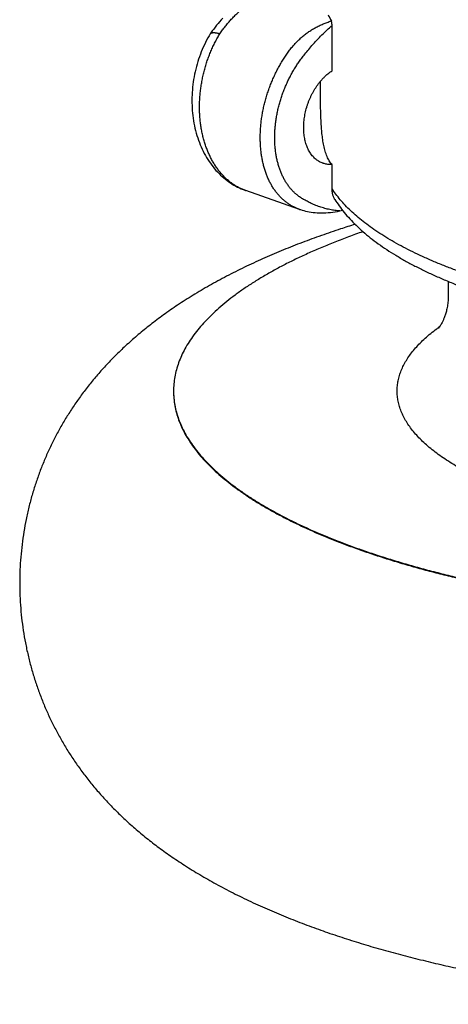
# Model space of a CAD drawing. Header units: millimetres. Extents: x 198 to 322, y 60 to 268.
# Tile 1 of 110: x 202.85 to 204.52, y 75.01 to 78.86. Entities that reach past the tile are written whole.
import ezdxf

# ---------------------------------------------------------------- set-up
doc = ezdxf.new("R2010")
doc.units = ezdxf.units.MM
doc.header["$LTSCALE"] = 30.734
doc.layers.get('0').update_dxf_attribs({"linetype": 'CONTINUOUS'})

msp = doc.modelspace()

# ---------------------------------------------------------------- linework, layer by layer
at = {"color": 7, "linetype": 'Continuous'}
for p, q in [((204.0693, 78.6564), (204.0693, 78.8339)), ((203.593, 78.8005), (203.5932, 78.8009)), ((204.0693, 78.1969), (204.0693, 78.2903)), ((203.7318, 78.1886), (203.7316, 78.1887)), ((203.9423, 78.1153), (203.7319, 78.1886)), ((204.0998, 78.1091), (204.1096, 78.1125)), ((204.1902, 78.0282), (204.1891, 78.0278)), ((204.5236, 77.8339), (204.5236, 77.7807)), ((204.4852, 77.6503), (204.4848, 77.6498))]:
    msp.add_line(p, q, dxfattribs=at)
for points in [[(203.6422, 78.8617), (203.636, 78.8551), (203.6299, 78.8483), (203.6239, 78.8413), (203.6181, 78.8343), (203.6123, 78.8271), (203.6067, 78.8198), (203.6013, 78.8123), (203.5959, 78.8048), (203.5932, 78.8009)], [(203.593, 78.8005), (203.5888, 78.7934), (203.5839, 78.7848), (203.5792, 78.776), (203.5746, 78.7671), (203.5702, 78.7581), (203.5661, 78.749), (203.562, 78.7397), (203.5582, 78.7304), (203.5546, 78.721), (203.5511, 78.7116), (203.5478, 78.702), (203.5447, 78.6923), (203.5418, 78.6826), (203.5391, 78.6728), (203.5366, 78.6629), (203.5343, 78.653), (203.5321, 78.643), (203.5302, 78.633), (203.5284, 78.6229), (203.5269, 78.6128), (203.5255, 78.6027), (203.5244, 78.5926), (203.5234, 78.5825), (203.5227, 78.5723), (203.5221, 78.5622), (203.5218, 78.552), (203.5217, 78.5418), (203.5217, 78.5316), (203.522, 78.5215), (203.5225, 78.5114), (203.5231, 78.5013), (203.524, 78.4913), (203.5251, 78.4813), (203.5264, 78.4714), (203.5279, 78.4616), (203.5296, 78.4518), (203.5315, 78.4421), (203.5336, 78.4325), (203.5359, 78.423), (203.5385, 78.4135), (203.5412, 78.4042), (203.5441, 78.3949), (203.5472, 78.3858), (203.5506, 78.3768), (203.5541, 78.3679), (203.5578, 78.3591), (203.5617, 78.3505), (203.5658, 78.3421), (203.57, 78.3338), (203.5745, 78.3257), (203.5791, 78.3178), (203.5839, 78.31), (203.5888, 78.3025), (203.5939, 78.2951), (203.5991, 78.288), (203.6045, 78.281), (203.61, 78.2742), (203.6157, 78.2677), (203.6215, 78.2613), (203.6275, 78.2552), (203.6335, 78.2492), (203.6397, 78.2435), (203.646, 78.238), (203.6524, 78.2327), (203.659, 78.2277), (203.6656, 78.2229), (203.6723, 78.2183), (203.6791, 78.2139), (203.6859, 78.2098), (203.6929, 78.2059), (203.6999, 78.2022), (203.707, 78.1988), (203.7142, 78.1955), (203.7214, 78.1925), (203.7287, 78.1898), (203.7316, 78.1887)], [(203.9423, 78.1153), (203.9454, 78.1143), (203.952, 78.1122), (203.9588, 78.1103), (203.9658, 78.1086), (203.973, 78.107), (203.9804, 78.1056), (203.9879, 78.1044), (203.9957, 78.1034), (204.0036, 78.1026), (204.0116, 78.102), (204.0198, 78.1017), (204.0282, 78.1015), (204.0367, 78.1016), (204.0453, 78.1019), (204.0541, 78.1025), (204.063, 78.1033), (204.072, 78.1044), (204.0812, 78.1057), (204.0904, 78.1072), (204.0997, 78.1091)]]:
    msp.add_lwpolyline(points, dxfattribs=at)
for centre, radius, start, end in [((205.2284, 79.4772), 1.3199, 207.1555, 208.322), ((204.9134, 77.0663), 0.7271, 125.5319, 126.2512)]:
    msp.add_arc(centre, radius, start, end, dxfattribs=at)
at = {"color": 9, "linetype": 'Continuous'}
for centre, radius, start, end in [((203.7981, 78.3795), 0.2021, 249.9833, 250.1443), ((203.7981, 78.3794), 0.2019, 250.1442, 250.7833)]:
    msp.add_arc(centre, radius, start, end, dxfattribs=at)
for points, knots in [([(203.631, 78.8013), (203.6344, 78.8063), (203.6414, 78.8162), (203.6524, 78.8306), (203.6638, 78.8445), (203.6755, 78.8577), (203.6875, 78.8703), (203.6999, 78.8823), (203.7125, 78.8935), (203.7254, 78.9041), (203.7385, 78.914), (203.7517, 78.9231), (203.7652, 78.9314), (203.7787, 78.9389), (203.7924, 78.9456), (203.8061, 78.9515), (203.8154, 78.9549), (203.82, 78.9564)], [0, 0, 0, 0, 0.0182914, 0.0363998, 0.054305, 0.0719879, 0.0894311, 0.1066198, 0.1235449, 0.1401998, 0.1565756, 0.1726621, 0.188453, 0.2039504, 0.2191583, 0.2340821, 0.2487298, 0.2487298, 0.2487298, 0.2487298]), ([(203.9413, 78.1156), (203.9397, 78.1162), (203.9342, 78.1182), (203.9249, 78.122), (203.9137, 78.1275), (203.9028, 78.134), (203.892, 78.1414), (203.8815, 78.1497), (203.8714, 78.1589), (203.8618, 78.169), (203.8527, 78.1798), (203.8442, 78.1913), (203.8362, 78.2036), (203.8287, 78.2166), (203.8219, 78.2302), (203.8156, 78.2445), (203.81, 78.2594), (203.805, 78.2749), (203.8007, 78.2909), (203.797, 78.3073), (203.7939, 78.3242), (203.7916, 78.3416), (203.7899, 78.3593), (203.7889, 78.3773), (203.7886, 78.3956), (203.7889, 78.4141), (203.7899, 78.4328), (203.7917, 78.4517), (203.794, 78.4707), (203.7971, 78.4897), (203.8008, 78.5088), (203.8052, 78.5278), (203.8102, 78.5467), (203.8159, 78.5655), (203.8221, 78.5841), (203.829, 78.6025), (203.8364, 78.6206), (203.8444, 78.6385), (203.853, 78.656), (203.8621, 78.6731), (203.8717, 78.6897), (203.8818, 78.7059), (203.8922, 78.7215), (203.9029, 78.7364), (203.9139, 78.7502), (203.9251, 78.7631), (203.9368, 78.7751), (203.949, 78.7864), (203.9619, 78.7972), (203.9754, 78.8072), (203.9893, 78.8165), (204.0038, 78.8251), (204.0188, 78.8328), (204.0343, 78.8398), (204.0502, 78.8459), (204.0611, 78.8494), (204.0666, 78.8511)], [0, 0, 0, 0, 0.0051612, 0.0176279, 0.0299773, 0.0425773, 0.0557243, 0.0692153, 0.0828517, 0.0966847, 0.1107788, 0.1251449, 0.1397946, 0.1547453, 0.1700092, 0.1855936, 0.2015025, 0.2177368, 0.2342944, 0.2511702, 0.2683563, 0.2858425, 0.3036161, 0.3216625, 0.339965, 0.3585052, 0.3772631, 0.3962176, 0.4153459, 0.4346247, 0.4540295, 0.4735351, 0.4931155, 0.5127448, 0.5323968, 0.5520442, 0.57166, 0.5912199, 0.610699, 0.6300674, 0.6492904, 0.6683478, 0.6872254, 0.705695, 0.723311, 0.740195, 0.7568047, 0.7734942, 0.7903263, 0.8071033, 0.8238397, 0.8406336, 0.8575002, 0.8744475, 0.8915028, 0.9086933, 0.9086933, 0.9086933, 0.9086933]), ([(204.0998, 78.1091), (204.0933, 78.1096), (204.0801, 78.1109), (204.0604, 78.1143), (204.0406, 78.119), (204.0207, 78.1251), (204.0015, 78.1324), (203.9838, 78.1403), (203.9682, 78.1483), (203.9547, 78.1559), (203.9428, 78.1635), (203.9324, 78.1713), (203.9228, 78.1796), (203.9137, 78.1887), (203.9051, 78.1985), (203.897, 78.2092), (203.8894, 78.2205), (203.8824, 78.2325), (203.8759, 78.2451), (203.87, 78.2584), (203.8647, 78.2722), (203.86, 78.2866), (203.856, 78.3016), (203.8525, 78.3169), (203.8498, 78.3327), (203.8476, 78.349), (203.8461, 78.3655), (203.8453, 78.3824), (203.8451, 78.3995), (203.8456, 78.4168), (203.8468, 78.4344), (203.8486, 78.452), (203.8511, 78.4697), (203.8542, 78.4875), (203.8579, 78.5053), (203.8623, 78.523), (203.8673, 78.5406), (203.8728, 78.558), (203.879, 78.5753), (203.8858, 78.5923), (203.8931, 78.609), (203.9009, 78.6255), (203.9093, 78.6415), (203.9181, 78.6572), (203.9273, 78.6722), (203.9371, 78.687), (203.948, 78.702), (203.9604, 78.7182), (203.9748, 78.736), (203.9913, 78.7556), (204.0098, 78.7761), (204.0293, 78.7965), (204.0492, 78.8159), (204.0626, 78.828), (204.0693, 78.8339)], [0, 0, 0, 0, 0.0196575, 0.0395943, 0.0599234, 0.080756, 0.1018327, 0.1215635, 0.1389708, 0.1543668, 0.1681827, 0.1809931, 0.1935519, 0.2062922, 0.2194008, 0.2327746, 0.2463678, 0.2602571, 0.2744625, 0.2889712, 0.3037907, 0.3189274, 0.3343772, 0.3501339, 0.3661905, 0.3825365, 0.3991588, 0.4160424, 0.4331703, 0.4505238, 0.4680823, 0.4858242, 0.5037267, 0.5217656, 0.5399155, 0.5581528, 0.5764512, 0.5947775, 0.6131124, 0.6314468, 0.6497106, 0.6678624, 0.6860321, 0.7040927, 0.7216918, 0.7390212, 0.7571724, 0.7774058, 0.8001849, 0.8258954, 0.8541824, 0.8829662, 0.9107068, 0.9373029, 0.9373029, 0.9373029, 0.9373029]), ([(203.729, 78.1897), (203.7246, 78.1913), (203.7158, 78.1948), (203.703, 78.201), (203.6905, 78.2082), (203.6785, 78.2162), (203.6668, 78.2252), (203.6555, 78.235), (203.6447, 78.2456), (203.6344, 78.257), (203.6245, 78.2692), (203.6153, 78.2822), (203.6065, 78.2959), (203.5984, 78.3102), (203.5908, 78.3253), (203.5839, 78.3409), (203.5776, 78.3571), (203.5719, 78.3739), (203.5669, 78.3911), (203.5626, 78.4088), (203.5589, 78.4269), (203.556, 78.4453), (203.5538, 78.4641), (203.5522, 78.4831), (203.5514, 78.5024), (203.5513, 78.5218), (203.5519, 78.5414), (203.5532, 78.561), (203.5552, 78.5807), (203.558, 78.6003), (203.5614, 78.6198), (203.5655, 78.6393), (203.5702, 78.6586), (203.5757, 78.6776), (203.5817, 78.6964), (203.5885, 78.7149), (203.5958, 78.7331), (203.6037, 78.7508), (203.6122, 78.7682), (203.6212, 78.785), (203.6277, 78.7959), (203.631, 78.8013)], [0, 0, 0, 0, 0.0141053, 0.0283125, 0.0426527, 0.0571551, 0.0718464, 0.0867514, 0.1018916, 0.1172847, 0.1329452, 0.1488841, 0.1651097, 0.181628, 0.1984408, 0.2155457, 0.2329372, 0.2506086, 0.2685525, 0.2867594, 0.3052152, 0.323903, 0.3428045, 0.3619022, 0.3811781, 0.4006113, 0.4201779, 0.4398526, 0.459612, 0.4794344, 0.4992972, 0.5191741, 0.539038, 0.5588628, 0.5786264, 0.5983076, 0.6178835, 0.6373292, 0.6566205, 0.6757346, 0.6946501, 0.6946501, 0.6946501, 0.6946501]), ([(204.5948, 77.8624), (204.5796, 77.8677), (204.5498, 77.8785), (204.506, 77.8953), (204.4639, 77.9126), (204.4235, 77.9305), (204.3848, 77.9488), (204.3479, 77.9675), (204.3128, 77.9866), (204.2796, 78.0062), (204.2482, 78.0261), (204.2188, 78.0464), (204.1913, 78.067), (204.1658, 78.0879), (204.1424, 78.1091), (204.121, 78.1306), (204.1016, 78.1523), (204.0843, 78.1743), (204.074, 78.1893), (204.0693, 78.1969)], [0, 0, 0, 0, 0.048194, 0.095076, 0.140618, 0.1847953, 0.2275874, 0.2689781, 0.3089554, 0.3475125, 0.3846481, 0.4203688, 0.45469, 0.4876358, 0.5192396, 0.549544, 0.5786013, 0.6064774, 0.6332529, 0.6332529, 0.6332529, 0.6332529])]:
    msp.add_open_spline(points, degree=3, knots=knots, dxfattribs=at)
at = {"color": 7, "linetype": 'Continuous'}
for points, knots in [([(204.0693, 78.8339), (204.0693, 78.8343), (204.0693, 78.8352), (204.0692, 78.8367), (204.0691, 78.8381), (204.069, 78.8396), (204.0688, 78.8411), (204.0687, 78.8426), (204.0685, 78.844), (204.0682, 78.8454), (204.068, 78.8466), (204.0677, 78.8478), (204.0674, 78.8488), (204.0671, 78.8499), (204.0668, 78.8506), (204.0666, 78.8511)], [0, 0, 0, 0, 0.00134907, 0.00277706, 0.00425439, 0.00576493, 0.00728249, 0.00877623, 0.01022839, 0.01161374, 0.01290449, 0.01408743, 0.01514934, 0.01607756, 0.01751818, 0.01751818, 0.01751818, 0.01751818]), ([(203.5932, 78.8009), (203.5935, 78.8013), (203.5942, 78.8022), (203.5952, 78.8029), (203.5957, 78.8033)], [0, 0, 0, 0, 0.001425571, 0.003500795, 0.003500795, 0.003500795, 0.003500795]), ([(203.5957, 78.8033), (203.5964, 78.8037), (203.5978, 78.8045), (203.6002, 78.8052), (203.6029, 78.8057), (203.606, 78.8059), (203.6095, 78.8058), (203.6132, 78.8055), (203.6173, 78.8048), (203.6216, 78.8039), (203.6262, 78.8028), (203.6293, 78.8018), (203.631, 78.8013)], [0, 0, 0, 0, 0.00224976, 0.00474238, 0.00752419, 0.01062352, 0.01405531, 0.01782511, 0.02193152, 0.02636767, 0.03112215, 0.03617787, 0.03617787, 0.03617787, 0.03617787]), ([(204.034, 78.2951), (204.0328, 78.2955), (204.0292, 78.2969), (204.0233, 78.2995), (204.0165, 78.3034), (204.0099, 78.3078), (204.0036, 78.3129), (203.9976, 78.3186), (203.9921, 78.3248), (203.9868, 78.3316), (203.982, 78.339), (203.9776, 78.3468), (203.9736, 78.3551), (203.9701, 78.3638), (203.967, 78.373), (203.9643, 78.3825), (203.9622, 78.3924), (203.9605, 78.4026), (203.9593, 78.4131), (203.9585, 78.4238), (203.9583, 78.4348), (203.9585, 78.4459), (203.9593, 78.4571), (203.9605, 78.4684), (203.9622, 78.4798), (203.9644, 78.4912), (203.967, 78.5026), (203.9701, 78.5139), (203.9737, 78.5251), (203.9777, 78.5362), (203.9821, 78.547), (203.9869, 78.5577), (203.9921, 78.5681), (203.9977, 78.5782), (204.0036, 78.588), (204.0099, 78.5975), (204.0164, 78.6065), (204.0233, 78.6151), (204.0304, 78.6233), (204.0378, 78.631), (204.0454, 78.6382), (204.0532, 78.6448), (204.0611, 78.6509), (204.0665, 78.6546), (204.0693, 78.6564)], [0, 0, 0, 0, 0.0036516, 0.0114679, 0.01933, 0.0272764, 0.0353384, 0.0435368, 0.0519039, 0.0604562, 0.0692096, 0.0781835, 0.0873788, 0.096806, 0.1064699, 0.116361, 0.1264833, 0.1368264, 0.1473785, 0.1581357, 0.1690747, 0.1801842, 0.1914516, 0.2028482, 0.2143628, 0.2259721, 0.2376502, 0.249385, 0.2611436, 0.2729063, 0.2846569, 0.2963616, 0.3080062, 0.3195675, 0.3310186, 0.3423502, 0.3535333, 0.3645515, 0.3753962, 0.3860416, 0.3964827, 0.4067084, 0.4167038, 0.4264747, 0.4264747, 0.4264747, 0.4264747]), ([(204.0541, 78.3125), (204.0525, 78.3156), (204.0495, 78.322), (204.0457, 78.332), (204.0423, 78.3425), (204.0394, 78.3534), (204.0369, 78.3646), (204.0347, 78.3761), (204.0328, 78.3877), (204.0313, 78.3995), (204.0299, 78.4113), (204.0288, 78.4231), (204.0278, 78.4349), (204.0271, 78.4466), (204.0264, 78.4582), (204.0259, 78.4696), (204.0255, 78.4809), (204.0251, 78.492), (204.0248, 78.5029), (204.0246, 78.5136), (204.0244, 78.5241), (204.0243, 78.5344), (204.0241, 78.5444), (204.0241, 78.5543), (204.024, 78.5639), (204.0239, 78.5733), (204.0239, 78.5826), (204.0239, 78.5916), (204.0239, 78.6004), (204.0239, 78.6084), (204.0239, 78.6135), (204.0239, 78.6157)], [0, 0, 0, 0, 0.0103763, 0.0211321, 0.0322074, 0.0435225, 0.0550327, 0.0666972, 0.0784787, 0.0903519, 0.1022834, 0.1141873, 0.1260169, 0.1377396, 0.1493434, 0.1607998, 0.172083, 0.1831875, 0.1940871, 0.2047899, 0.2152842, 0.2255593, 0.2356323, 0.2454851, 0.2551191, 0.2645521, 0.2737678, 0.2827761, 0.2915879, 0.3001849, 0.3067918, 0.3067918, 0.3067918, 0.3067918]), ([(204.0693, 78.2903), (204.0673, 78.2924), (204.0635, 78.297), (204.0584, 78.3044), (204.0555, 78.3097), (204.0541, 78.3125)], [0, 0, 0, 0, 0.00868407, 0.01770247, 0.02695635, 0.02695635, 0.02695635, 0.02695635]), ([(204.0693, 78.2903), (204.0666, 78.2902), (204.0612, 78.2901), (204.0533, 78.2906), (204.0455, 78.2919), (204.0391, 78.2935), (204.0353, 78.2947), (204.034, 78.2951)], [0, 0, 0, 0, 0.00807025, 0.01602055, 0.02389013, 0.03170627, 0.03585283, 0.03585283, 0.03585283, 0.03585283]), ([(204.0802, 78.1544), (204.0797, 78.1553), (204.0784, 78.1575), (204.0764, 78.1614), (204.0745, 78.166), (204.0729, 78.1708), (204.0716, 78.1757), (204.0705, 78.1808), (204.0698, 78.1861), (204.0694, 78.1914), (204.0693, 78.195), (204.0693, 78.1969)], [0, 0, 0, 0, 0.00294133, 0.0078828, 0.01287144, 0.01792397, 0.02304284, 0.02824147, 0.03352238, 0.03889525, 0.04436383, 0.04436383, 0.04436383, 0.04436383]), ([(204.0802, 78.1544), (204.0856, 78.1457), (204.0972, 78.1283), (204.1168, 78.1028), (204.1388, 78.0776), (204.1632, 78.0526), (204.1899, 78.028), (204.2189, 78.004), (204.25, 77.9806), (204.2831, 77.9578), (204.3181, 77.9357), (204.3549, 77.9143), (204.3935, 77.8936), (204.4337, 77.8736), (204.4755, 77.8543), (204.5189, 77.8356), (204.5638, 77.8177), (204.6101, 77.8004), (204.6578, 77.7838), (204.7069, 77.7679), (204.7573, 77.7527), (204.8089, 77.7381), (204.8618, 77.7242), (204.9158, 77.711), (204.9709, 77.6986), (205.027, 77.6868), (205.0841, 77.6757), (205.1422, 77.6654), (205.2011, 77.6557), (205.2609, 77.6468), (205.3213, 77.6386), (205.3687, 77.6329), (205.3958, 77.6298), (205.4026, 77.6291)], [0, 0, 0, 0, 0.030714, 0.062768, 0.096264, 0.131164, 0.167479, 0.205131, 0.244056, 0.284242, 0.325642, 0.368218, 0.411977, 0.456901, 0.502964, 0.550172, 0.598511, 0.64795, 0.698484, 0.750092, 0.802734, 0.856396, 0.911043, 0.966631, 1.023135, 1.080511, 1.138709, 1.197696, 1.257419, 1.317827, 1.378878, 1.440514, 1.460855, 1.460855, 1.460855, 1.460855]), ([(204.1594, 78.0569), (204.1403, 78.0509), (204.0962, 78.0368), (204.0273, 78.0133), (203.9531, 77.9861), (203.8795, 77.9571), (203.8069, 77.9262), (203.7356, 77.8935), (203.6659, 77.8589), (203.5985, 77.8227), (203.5342, 77.7852), (203.4738, 77.747), (203.4177, 77.7085), (203.3658, 77.6699), (203.3179, 77.6314), (203.2734, 77.5926), (203.2319, 77.5536), (203.1933, 77.5143), (203.1574, 77.4747), (203.124, 77.4348), (203.093, 77.3947), (203.0642, 77.3543), (203.0375, 77.3136), (203.0127, 77.2724), (202.9898, 77.2307), (202.9685, 77.1883), (202.9489, 77.1451), (202.9309, 77.1011), (202.9146, 77.0562), (202.9, 77.0104), (202.887, 76.9637), (202.8758, 76.9162), (202.8665, 76.8679), (202.859, 76.8189), (202.8535, 76.7694), (202.8499, 76.7196), (202.8484, 76.6695), (202.8488, 76.6193), (202.8513, 76.5693), (202.8558, 76.5196), (202.8622, 76.4704), (202.8706, 76.4217), (202.8808, 76.3737), (202.8928, 76.3266), (202.9065, 76.2803), (202.9219, 76.2349), (202.939, 76.1904), (202.9577, 76.1468), (202.9781, 76.104), (203.0001, 76.0619), (203.0238, 76.0206), (203.0494, 75.9797), (203.077, 75.9392), (203.1068, 75.8989), (203.1389, 75.8589), (203.1735, 75.8191), (203.2107, 75.7796), (203.2505, 75.7404), (203.2931, 75.7017), (203.3385, 75.6636), (203.3868, 75.626), (203.4384, 75.5889), (203.4937, 75.552), (203.5529, 75.5155), (203.6161, 75.4795), (203.6828, 75.4444), (203.7524, 75.4105), (203.8242, 75.3781), (203.8973, 75.3476), (203.9703, 75.3194), (204.019, 75.3018), (204.0429, 75.2935)], [0, 0, 0, 0, 0.059894, 0.139067, 0.218113, 0.297172, 0.376169, 0.454767, 0.532674, 0.609424, 0.684131, 0.755916, 0.823976, 0.888315, 0.94962, 1.008528, 1.065382, 1.120399, 1.173764, 1.22566, 1.276287, 1.325829, 1.374471, 1.422435, 1.469963, 1.517294, 1.56465, 1.612158, 1.659908, 1.70797, 1.756403, 1.805227, 1.854415, 1.903928, 1.953722, 2.003737, 2.053877, 2.104044, 2.154138, 2.204062, 2.253732, 2.3031, 2.352125, 2.400771, 2.449026, 2.49693, 2.544544, 2.591967, 2.639312, 2.686713, 2.734326, 2.782431, 2.831356, 2.881336, 2.932554, 2.985203, 3.03946, 3.095342, 3.152842, 3.211994, 3.273062, 3.336488, 3.402742, 3.472302, 3.545178, 3.620786, 3.698459, 3.777456, 3.856963, 3.936068, 4.012211, 4.012211, 4.012211, 4.012211]), ([(204.1891, 78.0278), (204.1706, 78.0214), (204.1343, 78.0083), (204.0809, 77.9879), (204.0294, 77.9669), (203.9799, 77.9454), (203.9322, 77.9233), (203.8866, 77.9007), (203.8431, 77.8776), (203.8017, 77.8541), (203.7624, 77.8301), (203.7252, 77.8057), (203.6903, 77.7809), (203.6577, 77.7557), (203.6273, 77.7302), (203.5992, 77.7043), (203.5735, 77.6782), (203.5501, 77.6518), (203.5291, 77.6251), (203.5106, 77.5982), (203.4944, 77.5711), (203.4807, 77.5438), (203.4695, 77.5164), (203.4607, 77.4889), (203.4545, 77.4612), (203.4507, 77.4335), (203.4499, 77.415), (203.4499, 77.4058)], [0, 0, 0, 0, 0.058634, 0.115777, 0.171385, 0.22545, 0.277929, 0.328818, 0.378096, 0.425751, 0.471791, 0.516203, 0.559014, 0.60023, 0.639884, 0.678013, 0.714659, 0.749892, 0.783775, 0.816406, 0.847883, 0.878328, 0.907883, 0.936694, 0.964941, 0.992795, 1.020457, 1.020457, 1.020457, 1.020457]), ([(204.0429, 75.2935), (204.0673, 75.2849), (204.1169, 75.2683), (204.1923, 75.2446), (204.269, 75.2222), (204.3465, 75.2012), (204.4248, 75.1814), (204.5038, 75.1628), (204.5836, 75.1453), (204.6642, 75.1291), (204.7454, 75.1139), (204.8274, 75.0998), (204.9101, 75.0867), (204.9934, 75.0747), (205.0772, 75.0638), (205.1617, 75.0539), (205.2466, 75.045), (205.332, 75.0371), (205.4178, 75.0302), (205.5039, 75.0243), (205.5904, 75.0194), (205.6771, 75.0155), (205.764, 75.0126), (205.8511, 75.0107), (205.9382, 75.0098), (206.0254, 75.0099), (206.1125, 75.011), (206.1995, 75.0131), (206.2864, 75.0162), (206.3731, 75.0203), (206.4595, 75.0253), (206.5456, 75.0314), (206.6313, 75.0385), (206.7166, 75.0466), (206.8015, 75.0557), (206.8858, 75.0658), (206.9696, 75.0769), (207.0528, 75.0891), (207.1353, 75.1023), (207.2171, 75.1166), (207.2983, 75.132), (207.3787, 75.1485), (207.4583, 75.1662), (207.5372, 75.185), (207.6154, 75.205), (207.6927, 75.2263), (207.7692, 75.249), (207.845, 75.2731), (207.92, 75.2986), (207.9942, 75.3259), (208.0678, 75.3549), (208.1404, 75.3857), (208.2117, 75.4185), (208.2814, 75.453), (208.3487, 75.4892), (208.413, 75.5267), (208.4735, 75.5649), (208.5296, 75.6034), (208.5814, 75.6419), (208.6293, 75.6805), (208.6739, 75.7193), (208.7153, 75.7583), (208.7539, 75.7976), (208.7898, 75.8372), (208.8232, 75.877), (208.8542, 75.9171), (208.883, 75.9575), (208.9098, 75.9983), (208.9345, 76.0395), (208.9575, 76.0812), (208.9787, 76.1236), (208.9983, 76.1668), (209.0163, 76.2108), (209.0326, 76.2557), (209.0473, 76.3015), (209.0602, 76.3482), (209.0714, 76.3957), (209.0808, 76.444), (209.0882, 76.493), (209.0938, 76.5424), (209.0973, 76.5923), (209.0989, 76.6424), (209.0984, 76.6926), (209.0959, 76.7426), (209.0915, 76.7923), (209.085, 76.8415), (209.0767, 76.8902), (209.0665, 76.9381), (209.0545, 76.9853), (209.0408, 77.0316), (209.0253, 77.077), (209.0083, 77.1215), (208.9895, 77.1651), (208.9692, 77.2079), (208.9472, 77.2499), (208.9234, 77.2913), (208.8978, 77.3322), (208.8702, 77.3727), (208.8405, 77.413), (208.8084, 77.453), (208.7738, 77.4928), (208.7366, 77.5323), (208.6967, 77.5715), (208.6541, 77.6102), (208.6088, 77.6483), (208.5605, 77.6859), (208.5089, 77.723), (208.4536, 77.7599), (208.3944, 77.7964), (208.3312, 77.8324), (208.2645, 77.8675), (208.1949, 77.9014), (208.1231, 77.9338), (208.0499, 77.9643), (207.977, 77.9925), (207.9283, 78.0101), (207.9043, 78.0184)], [0, 0, 0, 0, 0.077512, 0.157041, 0.236937, 0.317232, 0.397956, 0.479136, 0.5608, 0.642972, 0.725654, 0.808837, 0.892509, 0.976656, 1.061252, 1.146269, 1.231678, 1.317446, 1.403537, 1.489911, 1.576527, 1.663343, 1.750314, 1.837396, 1.924544, 2.011712, 2.098854, 2.185922, 2.272871, 2.359655, 2.446233, 2.53256, 2.618595, 2.704302, 2.789643, 2.874583, 2.959092, 3.043149, 3.126734, 3.209826, 3.292414, 3.374496, 3.456079, 3.537181, 3.617822, 3.698027, 3.777827, 3.857262, 3.936434, 4.015482, 4.094546, 4.173548, 4.252147, 4.330045, 4.406774, 4.481454, 4.553215, 4.621258, 4.68559, 4.746893, 4.805801, 4.862659, 4.917679, 4.971046, 5.022943, 5.073569, 5.123111, 5.171753, 5.219719, 5.267249, 5.314581, 5.361938, 5.409447, 5.457197, 5.50526, 5.553693, 5.602518, 5.651706, 5.70122, 5.751015, 5.80103, 5.851171, 5.901339, 5.951434, 6.001358, 6.05103, 6.100399, 6.149424, 6.198072, 6.246328, 6.294232, 6.341847, 6.389271, 6.436617, 6.484018, 6.531632, 6.579737, 6.628664, 6.678646, 6.729866, 6.782516, 6.836771, 6.892651, 6.950147, 7.009295, 7.070357, 7.133776, 7.200022, 7.269577, 7.342456, 7.418073, 7.495759, 7.574769, 7.654284, 7.73339, 7.80952, 7.80952, 7.80952, 7.80952]), ([(204.5236, 77.7807), (204.5236, 77.773), (204.523, 77.7582), (204.5203, 77.7372), (204.5163, 77.7186), (204.5118, 77.7028), (204.5069, 77.6895), (204.5022, 77.6786), (204.4978, 77.6698), (204.4939, 77.6628), (204.4906, 77.6576), (204.4879, 77.6538), (204.4862, 77.6515), (204.4854, 77.6505), (204.4852, 77.6503)], [0, 0, 0, 0, 0.022982, 0.044419, 0.0634435, 0.0798981, 0.093927, 0.1057326, 0.1155203, 0.1234577, 0.1296735, 0.1342614, 0.1372863, 0.1381936, 0.1381936, 0.1381936, 0.1381936]), ([(204.8069, 76.9991), (204.7935, 77.0038), (204.7672, 77.0132), (204.7287, 77.0281), (204.6917, 77.0435), (204.6562, 77.0593), (204.6223, 77.0755), (204.5901, 77.0922), (204.5596, 77.1092), (204.5308, 77.1265), (204.5037, 77.1442), (204.4784, 77.1623), (204.455, 77.1806), (204.4334, 77.1992), (204.4136, 77.2181), (204.3958, 77.2372), (204.3798, 77.2565), (204.3659, 77.276), (204.3538, 77.2956), (204.3438, 77.3155), (204.3357, 77.3354), (204.3296, 77.3554), (204.3256, 77.3755), (204.3235, 77.3957), (204.3235, 77.4159), (204.3256, 77.436), (204.3296, 77.4561), (204.3357, 77.4762), (204.3438, 77.4961), (204.3538, 77.5159), (204.3659, 77.5356), (204.3798, 77.5551), (204.3958, 77.5744), (204.4136, 77.5935), (204.4334, 77.6123), (204.455, 77.6309), (204.472, 77.6442), (204.4817, 77.6514), (204.4834, 77.6527)], [0, 0, 0, 0, 0.0425339, 0.0838581, 0.1239453, 0.162772, 0.2003187, 0.2365705, 0.2715174, 0.3051552, 0.3374857, 0.3685177, 0.398268, 0.4267624, 0.4540366, 0.4801378, 0.5051259, 0.529075, 0.5520745, 0.5742304, 0.5956653, 0.6165185, 0.6369439, 0.6571074, 0.6771827, 0.6973462, 0.7177716, 0.7386248, 0.7600597, 0.7822156, 0.8052151, 0.8291642, 0.8541523, 0.8802535, 0.9075277, 0.9360221, 0.9657724, 0.9722387, 0.9722387, 0.9722387, 0.9722387]), ([(203.4499, 77.4058), (203.4499, 77.3966), (203.4507, 77.378), (203.4545, 77.3503), (203.4607, 77.3227), (203.4695, 77.2952), (203.4807, 77.2677), (203.4944, 77.2405), (203.5106, 77.2134), (203.5291, 77.1865), (203.5501, 77.1598), (203.5735, 77.1334), (203.5992, 77.1072), (203.6273, 77.0814), (203.6577, 77.0559), (203.6903, 77.0307), (203.7252, 77.0059), (203.7624, 76.9815), (203.8017, 76.9575), (203.8431, 76.9339), (203.8866, 76.9109), (203.9322, 76.8883), (203.9799, 76.8662), (204.0294, 76.8446), (204.0809, 76.8236), (204.1343, 76.8032), (204.1895, 76.7834), (204.2464, 76.7642), (204.305, 76.7456), (204.3653, 76.7276), (204.4272, 76.7104), (204.4906, 76.6938), (204.5554, 76.6779), (204.6217, 76.6628), (204.6893, 76.6483), (204.7581, 76.6347), (204.8282, 76.6217), (204.8993, 76.6096), (204.9716, 76.5982), (205.0448, 76.5876), (205.119, 76.5779), (205.194, 76.5689), (205.2697, 76.5608), (205.3462, 76.5535), (205.4232, 76.5471), (205.5008, 76.5415), (205.5789, 76.5367), (205.6574, 76.5328), (205.7362, 76.5298), (205.8152, 76.5277), (205.8944, 76.5264), (205.9736, 76.5259), (206.0529, 76.5264), (206.1321, 76.5277), (206.2111, 76.5298), (206.2899, 76.5328), (206.3683, 76.5367), (206.4464, 76.5415), (206.524, 76.5471), (206.6011, 76.5535), (206.6776, 76.5608), (206.7533, 76.5689), (206.8283, 76.5779), (206.9024, 76.5876), (206.9757, 76.5982), (207.0479, 76.6096), (207.1191, 76.6217), (207.1892, 76.6347), (207.258, 76.6483), (207.3256, 76.6628), (207.3918, 76.6779), (207.4567, 76.6938), (207.5201, 76.7104), (207.582, 76.7276), (207.6422, 76.7456), (207.7009, 76.7642), (207.7393, 76.7771), (207.7582, 76.7837)], [0, 0, 0, 0, 0.027661, 0.055516, 0.083763, 0.112574, 0.142129, 0.172574, 0.204051, 0.236682, 0.270565, 0.305798, 0.342444, 0.380573, 0.420227, 0.461442, 0.504254, 0.548666, 0.594706, 0.642361, 0.691639, 0.742528, 0.795007, 0.849072, 0.90468, 0.961823, 1.020457, 1.080551, 1.142075, 1.204971, 1.269219, 1.33475, 1.401537, 1.469518, 1.538639, 1.608861, 1.680104, 1.752339, 1.825484, 1.899492, 1.974301, 2.049835, 2.126055, 2.202868, 2.280234, 2.358072, 2.436316, 2.51491, 2.593765, 2.67284, 2.75204, 2.831317, 2.910594, 2.989794, 3.06887, 3.147724, 3.226319, 3.304563, 3.3824, 3.459767, 3.536579, 3.612799, 3.688333, 3.763143, 3.837151, 3.910295, 3.98253, 4.053774, 4.123996, 4.193116, 4.261098, 4.327884, 4.393415, 4.457664, 4.52056, 4.582083, 4.642178, 4.642178, 4.642178, 4.642178]), ([(203.4499, 77.4037), (203.4499, 77.3944), (203.4507, 77.3759), (203.4545, 77.3482), (203.4607, 77.3206), (203.4695, 77.293), (203.4807, 77.2656), (203.4944, 77.2383), (203.5106, 77.2112), (203.5291, 77.1843), (203.5501, 77.1577), (203.5735, 77.1313), (203.5992, 77.1051), (203.6273, 77.0793), (203.6577, 77.0537), (203.6903, 77.0286), (203.7252, 77.0038), (203.7624, 76.9794), (203.8017, 76.9554), (203.8431, 76.9318), (203.8866, 76.9087), (203.9322, 76.8862), (203.9799, 76.8641), (204.0294, 76.8425), (204.0809, 76.8215), (204.1343, 76.8011), (204.1706, 76.788), (204.1891, 76.7816)], [0, 0, 0, 0, 0.027661, 0.055519, 0.083761, 0.112577, 0.142127, 0.172576, 0.204052, 0.236682, 0.270568, 0.305796, 0.342448, 0.380572, 0.420229, 0.461443, 0.504253, 0.548668, 0.594704, 0.642364, 0.691638, 0.742529, 0.795007, 0.849071, 0.90468, 0.961823, 1.020457, 1.020457, 1.020457, 1.020457]), ([(204.1891, 76.7816), (204.208, 76.775), (204.2464, 76.7621), (204.305, 76.7435), (204.3653, 76.7255), (204.4272, 76.7083), (204.4906, 76.6917), (204.5554, 76.6758), (204.6217, 76.6607), (204.6893, 76.6462), (204.7581, 76.6325), (204.8282, 76.6196), (204.8993, 76.6075), (204.9716, 76.5961), (205.0448, 76.5855), (205.119, 76.5758), (205.1939, 76.5668), (205.2697, 76.5587), (205.3462, 76.5514), (205.4232, 76.545), (205.5008, 76.5394), (205.5789, 76.5346), (205.6574, 76.5307), (205.7362, 76.5277), (205.8152, 76.5255), (205.8944, 76.5242), (205.9736, 76.5238), (206.0529, 76.5242), (206.1321, 76.5255), (206.2111, 76.5277), (206.2899, 76.5307), (206.3683, 76.5346), (206.4464, 76.5394), (206.524, 76.545), (206.6011, 76.5514), (206.6775, 76.5587), (206.7533, 76.5668), (206.8283, 76.5758), (206.9024, 76.5855), (206.9757, 76.5961), (207.0479, 76.6075), (207.1191, 76.6196), (207.1891, 76.6325), (207.258, 76.6462), (207.3256, 76.6607), (207.3918, 76.6758), (207.4567, 76.6917), (207.5201, 76.7083), (207.582, 76.7255), (207.6422, 76.7435), (207.7009, 76.7621), (207.7393, 76.775), (207.7582, 76.7816)], [0, 0, 0, 0, 0.060095, 0.121617, 0.184514, 0.248762, 0.314293, 0.381081, 0.449057, 0.518184, 0.588401, 0.659649, 0.731882, 0.805024, 0.879038, 0.953836, 1.029382, 1.105591, 1.182413, 1.259776, 1.33761, 1.415862, 1.494444, 1.573313, 1.652375, 1.731586, 1.810858, 1.890132, 1.969342, 2.048404, 2.127273, 2.205854, 2.284107, 2.361939, 2.439305, 2.516124, 2.592335, 2.66788, 2.74268, 2.816694, 2.889835, 2.96207, 3.033318, 3.103535, 3.172662, 3.240639, 3.307428, 3.372958, 3.437206, 3.500103, 3.561626, 3.621721, 3.621721, 3.621721, 3.621721])]:
    msp.add_open_spline(points, degree=3, knots=knots, dxfattribs=at)

doc.saveas('drawing.dxf')
